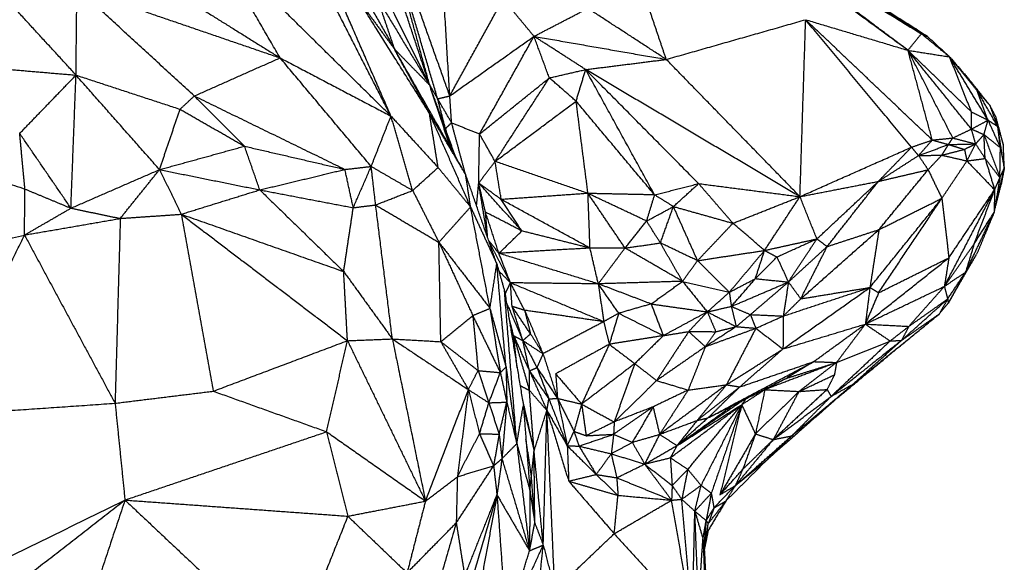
# Model space of a CAD drawing. Header units: millimetres. Extents: x 73 to 109.5, y 0 to 89.7.
# Tile 58 of 83: x 94.7 to 99.9, y 69.9 to 72.8. Entities that reach past the tile are written whole.
import ezdxf

# ---------------------------------------------------------------- set-up
doc = ezdxf.new("R2010")
doc.units = ezdxf.units.MM
doc.header["$MEASUREMENT"] = 0
doc.layers.add('Make2D$visible$lines', color=7, linetype='Continuous', true_color=0x000000)

msp = doc.modelspace()

# ---------------------------------------------------------------- linework, layer by layer
at = {"layer": 'Make2D$visible$lines'}
for points in [[(96.8677, 72.4727), (96.6901, 73.0102), (96.5125, 73.5477)], [(99.5051, 72.73), (98.8352, 73.1558), (98.1654, 73.5817)], [(96.9098, 72.4005), (96.7438, 72.9656), (96.5778, 73.5306)], [(96.9741, 72.4158), (96.7759, 72.9732), (96.5778, 73.5306)], [(96.8677, 72.4727), (96.7227, 73.0017), (96.5778, 73.5306)], [(96.9741, 72.4158), (96.9441, 72.9165), (96.9141, 73.4172)], [(98.4009, 73.4046), (98.9366, 73.0745), (99.4722, 72.7443)], [(99.4015, 72.6571), (98.9012, 73.0308), (98.4009, 73.4046)], [(98.4009, 73.4046), (98.953, 73.0673), (99.5051, 72.73)], [(99.4015, 72.6571), (98.9608, 72.9789), (98.5201, 73.3007)], [(96.6626, 72.3089), (96.1861, 72.7781), (95.7095, 73.2473)], [(96.0752, 72.6171), (95.8924, 72.9322), (95.7095, 73.2473)], [(96.4684, 73.2722), (96.6681, 72.8725), (96.8677, 72.4727)], [(95.2369, 73.1388), (95.6561, 72.878), (96.0752, 72.6171)], [(96.4051, 73.1506), (96.5438, 72.9062), (96.6825, 72.6618)], [(94.994, 72.5257), (94.9965, 72.7556), (94.9989, 72.9854)], [(94.9989, 72.9854), (95.5371, 72.8013), (96.0752, 72.6171)], [(95.6205, 72.4154), (95.3097, 72.7004), (94.9989, 72.9854)], [(96.4895, 72.9246), (96.586, 72.7932), (96.6825, 72.6618)], [(96.8662, 72.3246), (96.6778, 72.6246), (96.4895, 72.9246)], [(96.6825, 72.6618), (96.6372, 72.7954), (96.5918, 72.929)], [(96.5918, 72.929), (96.7298, 72.7008), (96.8677, 72.4727)], [(96.9741, 72.4158), (97.1155, 72.6717), (97.257, 72.9277)], [(97.4204, 72.7311), (97.3387, 72.8294), (97.257, 72.9277)], [(94.994, 72.5257), (94.8133, 72.7231), (94.6325, 72.9204)], [(96.6626, 72.3089), (96.5073, 72.6121), (96.352, 72.9154)], [(96.6626, 72.3089), (96.5294, 72.6143), (96.3961, 72.9197)], [(97.4204, 72.7311), (97.5628, 72.805), (97.7053, 72.8789)], [(98.1209, 72.6089), (97.9131, 72.7439), (97.7053, 72.8789)], [(98.1209, 72.6089), (98.0715, 72.7552), (98.0221, 72.9014)], [(98.1209, 72.6089), (98.4902, 72.714), (98.8595, 72.8191)], [(98.8292, 71.8825), (98.8443, 72.3508), (98.8595, 72.8191)], [(98.8595, 72.8191), (99.1305, 72.7381), (99.4015, 72.6571)], [(99.5304, 72.1821), (99.1949, 72.5006), (98.8595, 72.8191)], [(99.42, 72.1442), (99.1398, 72.4816), (98.8595, 72.8191)], [(96.9741, 72.4158), (97.1972, 72.5734), (97.4204, 72.7311)], [(97.1319, 72.214), (97.2762, 72.4725), (97.4204, 72.7311)], [(97.694, 72.5552), (97.5572, 72.6431), (97.4204, 72.7311)], [(97.4204, 72.7311), (97.7707, 72.67), (98.1209, 72.6089)], [(97.5016, 72.5109), (97.461, 72.621), (97.4204, 72.7311)], [(99.4015, 72.6571), (99.4368, 72.7007), (99.4722, 72.7443)], [(99.4722, 72.7443), (99.4886, 72.7372), (99.5051, 72.73)], [(99.6218, 72.6225), (99.547, 72.6834), (99.4722, 72.7443)], [(99.6218, 72.6225), (99.5635, 72.6762), (99.5051, 72.73)], [(96.8662, 72.3246), (96.7744, 72.4932), (96.6825, 72.6618)], [(97.0377, 72.0365), (96.8601, 72.3492), (96.6825, 72.6618)], [(96.6825, 72.6618), (96.7751, 72.5673), (96.8677, 72.4727)], [(95.6208, 72.4155), (95.848, 72.5163), (96.0752, 72.6171)], [(96.0752, 72.6171), (96.3689, 72.463), (96.6626, 72.3089)], [(96.5578, 72.0424), (96.3165, 72.3297), (96.0752, 72.6171)], [(97.694, 72.5552), (97.9075, 72.5821), (98.1209, 72.6089)], [(98.8292, 71.8825), (98.4751, 72.2457), (98.1209, 72.6089)], [(99.5304, 72.1821), (99.4659, 72.4196), (99.4015, 72.6571)], [(99.7379, 72.24), (99.5697, 72.4485), (99.4015, 72.6571)], [(99.6388, 72.1931), (99.5202, 72.4251), (99.4015, 72.6571)], [(99.7376, 72.3311), (99.5695, 72.4941), (99.4015, 72.6571)], [(99.4015, 72.6571), (99.5117, 72.6398), (99.6218, 72.6225)], [(99.8254, 72.2873), (99.7236, 72.4549), (99.6218, 72.6225)], [(99.6218, 72.6225), (99.6814, 72.5534), (99.7409, 72.4844)], [(99.7685, 72.4426), (99.6952, 72.5325), (99.6218, 72.6225)], [(99.7376, 72.3311), (99.6797, 72.4768), (99.6218, 72.6225)], [(94.5278, 72.5656), (94.7609, 72.5457), (94.994, 72.5257)], [(94.6957, 72.2171), (94.8449, 72.3714), (94.994, 72.5257)], [(94.9671, 71.8215), (94.9806, 72.1736), (94.994, 72.5257)], [(95.4365, 72.0257), (95.2153, 72.2757), (94.994, 72.5257)], [(94.994, 72.5257), (95.2696, 72.4355), (95.5453, 72.3453)], [(97.1319, 72.214), (97.3168, 72.3625), (97.5016, 72.5109)], [(97.2143, 72.0686), (97.358, 72.2898), (97.5016, 72.5109)], [(97.5016, 72.5109), (97.5978, 72.5331), (97.694, 72.5552)], [(97.6434, 72.3878), (97.5725, 72.4494), (97.5016, 72.5109)], [(97.6434, 72.3878), (97.6687, 72.4715), (97.694, 72.5552)], [(98.0592, 71.8917), (97.8766, 72.2234), (97.694, 72.5552)], [(98.8292, 71.8825), (98.2616, 72.2189), (97.694, 72.5552)], [(98.2924, 71.9516), (97.9932, 72.2534), (97.694, 72.5552)], [(96.8677, 72.4727), (96.8887, 72.4366), (96.9098, 72.4005)], [(96.978, 72.1416), (96.9228, 72.3071), (96.8677, 72.4727)], [(99.836, 72.3646), (99.7885, 72.4245), (99.7409, 72.4844)], [(95.5453, 72.3453), (95.5829, 72.3803), (95.6205, 72.4154)], [(95.6207, 72.4153), (95.7538, 72.2824), (95.8869, 72.1495)], [(95.6207, 72.4153), (96.0198, 72.221), (96.4188, 72.0266)], [(96.9509, 72.2425), (96.9147, 72.3428), (96.8784, 72.4432)], [(96.9098, 72.4005), (96.9419, 72.4081), (96.9741, 72.4158)], [(96.9509, 72.2425), (96.9304, 72.3215), (96.9098, 72.4005)], [(96.9837, 72.2739), (96.9467, 72.3372), (96.9098, 72.4005)], [(96.9837, 72.2739), (96.9789, 72.3449), (96.9741, 72.4158)], [(99.8254, 72.2873), (99.797, 72.365), (99.7685, 72.4426)], [(99.8772, 72.2537), (99.8229, 72.3482), (99.7685, 72.4426)], [(99.7685, 72.4426), (99.8023, 72.4036), (99.836, 72.3646)], [(97.2143, 72.0686), (97.4288, 72.2282), (97.6434, 72.3878)], [(98.0592, 71.8917), (97.8513, 72.1398), (97.6434, 72.3878)], [(97.7064, 71.8993), (97.6749, 72.1436), (97.6434, 72.3878)], [(99.8681, 72.3022), (99.8521, 72.3334), (99.836, 72.3646)], [(99.8772, 72.2537), (99.8566, 72.3092), (99.836, 72.3646)], [(95.4365, 72.0257), (95.4909, 72.1855), (95.5453, 72.3453)], [(95.5453, 72.3453), (95.7161, 72.2474), (95.8869, 72.1495)], [(96.5578, 72.0424), (96.6102, 72.1756), (96.6626, 72.3089)], [(96.6626, 72.3089), (96.7874, 72.1729), (96.9122, 72.0369)], [(96.7774, 71.9153), (96.72, 72.1121), (96.6626, 72.3089)], [(97.0584, 71.9999), (96.9623, 72.1623), (96.8662, 72.3246)], [(97.0842, 71.8279), (96.9752, 72.0762), (96.8662, 72.3246)], [(96.9122, 72.0369), (96.8892, 72.1808), (96.8662, 72.3246)], [(99.7379, 72.24), (99.7377, 72.2856), (99.7376, 72.3311)], [(99.7376, 72.3311), (99.7815, 72.3092), (99.8254, 72.2873)], [(99.8773, 72.2537), (99.8727, 72.278), (99.8681, 72.3022)], [(99.9065, 72.1581), (99.8873, 72.2302), (99.8681, 72.3022)], [(96.9509, 72.2425), (96.9673, 72.2582), (96.9837, 72.2739)], [(96.9837, 72.2739), (97.0578, 72.244), (97.1319, 72.214)], [(97.0576, 71.9997), (97.0206, 72.1368), (96.9837, 72.2739)], [(99.7379, 72.24), (99.7817, 72.2637), (99.8254, 72.2873)], [(99.8041, 72.2112), (99.8148, 72.2493), (99.8254, 72.2873)], [(99.8254, 72.2873), (99.8513, 72.2705), (99.8771, 72.2538)], [(99.8254, 72.2873), (99.8583, 72.2143), (99.8911, 72.1414)], [(99.9118, 72.034), (99.8945, 72.1439), (99.8773, 72.2537)], [(99.8773, 72.2537), (99.8919, 72.2059), (99.9065, 72.1581)], [(99.8911, 72.1414), (99.8842, 72.1975), (99.8773, 72.2537)], [(93.8476, 72.2176), (94.2856, 72.0702), (94.7236, 71.9227)], [(94.7236, 71.9227), (94.7096, 72.0699), (94.6957, 72.2171)], [(94.9671, 71.8215), (94.8314, 72.0193), (94.6957, 72.2171)], [(96.987, 72.1256), (96.969, 72.184), (96.9509, 72.2425)], [(97.0041, 72.0956), (96.9775, 72.169), (96.9509, 72.2425)], [(97.1272, 71.9544), (97.1295, 72.0842), (97.1319, 72.214)], [(97.2143, 72.0686), (97.1731, 72.1413), (97.1319, 72.214)], [(99.5304, 72.1821), (99.5846, 72.1876), (99.6388, 72.1931)], [(99.6159, 72.1583), (99.6273, 72.1757), (99.6388, 72.1931)], [(99.6388, 72.1931), (99.6883, 72.2166), (99.7379, 72.24)], [(99.6388, 72.1931), (99.6993, 72.1774), (99.7598, 72.1617)], [(99.7379, 72.24), (99.771, 72.2256), (99.8041, 72.2112)], [(99.7598, 72.1617), (99.7488, 72.2009), (99.7379, 72.24)], [(99.7598, 72.1617), (99.782, 72.1865), (99.8041, 72.2112)], [(99.8101, 72.0844), (99.8071, 72.1478), (99.8041, 72.2112)], [(99.8041, 72.2112), (99.8462, 72.097), (99.8883, 71.9827)], [(99.8041, 72.2112), (99.8476, 72.1763), (99.8911, 72.1414)], [(95.4365, 72.0257), (95.6617, 72.0876), (95.8869, 72.1495)], [(95.9675, 71.9184), (95.9272, 72.034), (95.8869, 72.1495)], [(95.8869, 72.1495), (96.1529, 72.0881), (96.4188, 72.0266)], [(98.8292, 71.8825), (99.1246, 72.0134), (99.42, 72.1442)], [(99.2445, 71.9632), (99.3322, 72.0537), (99.42, 72.1442)], [(99.42, 72.1442), (99.4752, 72.1631), (99.5304, 72.1821)], [(99.4573, 72.1), (99.4387, 72.1221), (99.42, 72.1442)], [(99.4573, 72.1), (99.4938, 72.141), (99.5304, 72.1821)], [(99.4573, 72.1), (99.5366, 72.1291), (99.6159, 72.1583)], [(99.5304, 72.1821), (99.5731, 72.1702), (99.6159, 72.1583)], [(99.5807, 72.1021), (99.5983, 72.1302), (99.6159, 72.1583)], [(99.6159, 72.1583), (99.6878, 72.16), (99.7598, 72.1617)], [(99.6159, 72.1583), (99.6584, 72.1456), (99.7008, 72.1328)], [(99.7008, 72.1328), (99.7303, 72.1473), (99.7598, 72.1617)], [(99.7137, 72.0716), (99.7368, 72.1167), (99.7598, 72.1617)], [(99.7598, 72.1617), (99.785, 72.123), (99.8101, 72.0844)], [(99.8883, 71.9827), (99.8897, 72.062), (99.8911, 72.1414)], [(99.8911, 72.1414), (99.9014, 72.0877), (99.9118, 72.034)], [(99.9118, 72.034), (99.9091, 72.0961), (99.9065, 72.1581)], [(99.2445, 71.9632), (99.3509, 72.0316), (99.4573, 72.1)], [(99.4573, 72.1), (99.519, 72.1011), (99.5807, 72.1021)], [(99.4573, 72.1), (99.4827, 72.0625), (99.5082, 72.025)], [(99.5082, 72.025), (99.5444, 72.0636), (99.5807, 72.1021)], [(99.5807, 72.1021), (99.6407, 72.1175), (99.7008, 72.1328)], [(99.5807, 72.1021), (99.6472, 72.0869), (99.7137, 72.0716)], [(99.7008, 72.1328), (99.7073, 72.1022), (99.7137, 72.0716)], [(96.4188, 72.0266), (96.4883, 72.0345), (96.5578, 72.0424)], [(96.4629, 71.824), (96.5103, 71.9332), (96.5578, 72.0424)], [(96.5578, 72.0424), (96.6676, 71.9788), (96.7774, 71.9153)], [(96.5814, 71.8387), (96.5696, 71.9405), (96.5578, 72.0424)], [(96.7774, 71.9153), (96.8448, 71.9761), (96.9122, 72.0369)], [(96.9122, 72.0369), (96.9982, 71.9324), (97.0842, 71.8279)], [(97.1272, 71.9544), (97.1707, 72.0115), (97.2143, 72.0686)], [(97.2468, 71.8672), (97.2305, 71.9679), (97.2143, 72.0686)], [(97.7064, 71.8993), (97.4603, 71.984), (97.2143, 72.0686)], [(99.581, 71.8738), (99.6474, 71.9727), (99.7137, 72.0716)], [(99.7137, 72.0716), (99.7619, 72.078), (99.8101, 72.0844)], [(99.7137, 72.0716), (99.7871, 71.9952), (99.8604, 71.9187)], [(99.8101, 72.0844), (99.8353, 72.0015), (99.8604, 71.9187)], [(99.8101, 72.0844), (99.8492, 72.0335), (99.8883, 71.9827)], [(94.9671, 71.8215), (95.2018, 71.9236), (95.4365, 72.0257)], [(95.2284, 71.7671), (95.3324, 71.8964), (95.4365, 72.0257)], [(95.4365, 72.0257), (95.494, 71.9076), (95.5514, 71.7895)], [(95.4365, 72.0257), (95.702, 71.9721), (95.9675, 71.9184)], [(95.9675, 71.9184), (96.1932, 71.9725), (96.4188, 72.0266)], [(96.4628, 71.824), (96.4408, 71.9253), (96.4188, 72.0266)], [(97.2233, 71.526), (97.1408, 71.7629), (97.0584, 71.9999)], [(97.0842, 71.8279), (97.0713, 71.9139), (97.0584, 71.9999)], [(99.2445, 71.9632), (99.3763, 71.9941), (99.5082, 72.025)], [(99.2478, 71.708), (99.378, 71.8665), (99.5082, 72.025)], [(99.5082, 72.025), (99.5446, 71.9494), (99.581, 71.8738)], [(99.8578, 71.7989), (99.8848, 71.9165), (99.9118, 72.034)], [(99.8883, 71.9827), (99.8731, 71.8908), (99.8578, 71.7989)], [(99.8604, 71.9187), (99.8744, 71.9507), (99.8883, 71.9827)], [(99.8883, 71.9827), (99.9, 72.0084), (99.9118, 72.034)], [(99.9118, 72.034), (99.9034, 71.9904), (99.895, 71.9467)], [(97.1159, 71.8346), (97.1215, 71.8945), (97.1272, 71.9544)], [(97.2468, 71.8672), (97.187, 71.9108), (97.1272, 71.9544)], [(97.1739, 71.6679), (97.1505, 71.8112), (97.1272, 71.9544)], [(97.1633, 71.8003), (97.1452, 71.8774), (97.1272, 71.9544)], [(97.356, 71.7009), (97.2416, 71.8276), (97.1272, 71.9544)], [(98.0592, 71.8917), (98.1758, 71.9217), (98.2924, 71.9516)], [(98.1588, 71.8302), (98.2256, 71.8909), (98.2924, 71.9516)], [(98.474, 71.7417), (98.3832, 71.8467), (98.2924, 71.9516)], [(98.2924, 71.9516), (98.5608, 71.9171), (98.8292, 71.8825)], [(98.8292, 71.8825), (99.0368, 71.9229), (99.2445, 71.9632)], [(98.919, 71.6589), (99.0818, 71.8111), (99.2445, 71.9632)], [(98.9733, 71.6184), (99.1089, 71.7908), (99.2445, 71.9632)], [(99.8578, 71.7989), (99.8764, 71.8728), (99.895, 71.9467)], [(94.721, 71.6793), (94.7223, 71.801), (94.7236, 71.9227)], [(94.7236, 71.9227), (94.8453, 71.8721), (94.9671, 71.8215)], [(95.5514, 71.7895), (95.7595, 71.854), (95.9675, 71.9184)], [(95.9675, 71.9184), (96.2152, 71.8712), (96.4628, 71.824)], [(95.9675, 71.9184), (96.1898, 71.7022), (96.4121, 71.4859)], [(96.5814, 71.8387), (96.6794, 71.877), (96.7774, 71.9153)], [(96.7774, 71.9153), (96.8469, 71.7782), (96.9165, 71.641)], [(97.7064, 71.8993), (97.4766, 71.8833), (97.2468, 71.8672)], [(98.0168, 71.7532), (97.8616, 71.8263), (97.7064, 71.8993)], [(97.9024, 71.6104), (97.8044, 71.7549), (97.7064, 71.8993)], [(98.0592, 71.8917), (97.8828, 71.8955), (97.7064, 71.8993)], [(97.7172, 71.6101), (97.7118, 71.7547), (97.7064, 71.8993)], [(98.0168, 71.7532), (98.038, 71.8224), (98.0592, 71.8917)], [(98.1588, 71.8302), (98.109, 71.8609), (98.0592, 71.8917)], [(98.474, 71.7417), (98.6516, 71.8121), (98.8292, 71.8825)], [(98.6416, 71.5978), (98.7354, 71.7401), (98.8292, 71.8825)], [(98.919, 71.6589), (98.8741, 71.7707), (98.8292, 71.8825)], [(99.5943, 71.4074), (99.7274, 71.663), (99.8604, 71.9187)], [(99.6181, 71.5588), (99.7393, 71.7388), (99.8604, 71.9187)], [(99.7522, 71.6331), (99.8063, 71.7759), (99.8604, 71.9187)], [(99.8604, 71.9187), (99.8591, 71.8588), (99.8578, 71.7989)], [(96.4629, 71.824), (96.5221, 71.8313), (96.5814, 71.8387)], [(96.67, 71.1293), (96.6257, 71.484), (96.5814, 71.8387)], [(96.5814, 71.8387), (96.7489, 71.7399), (96.9165, 71.641)], [(96.9165, 71.641), (97.0003, 71.7345), (97.0842, 71.8279)], [(97.0842, 71.8279), (97.1537, 71.6769), (97.2233, 71.526)], [(97.1871, 71.2913), (97.1356, 71.5596), (97.0842, 71.8279)], [(97.356, 71.7009), (97.3014, 71.784), (97.2468, 71.8672)], [(97.7172, 71.6101), (97.482, 71.7387), (97.2468, 71.8672)], [(98.0168, 71.7532), (98.0878, 71.7917), (98.1588, 71.8302)], [(98.0899, 71.6372), (98.1243, 71.7337), (98.1588, 71.8302)], [(98.1588, 71.8302), (98.3164, 71.786), (98.474, 71.7417)], [(98.2869, 71.5437), (98.2229, 71.687), (98.1588, 71.8302)], [(99.2, 71.4018), (99.3905, 71.6378), (99.581, 71.8738)], [(99.2457, 71.3737), (99.4133, 71.6237), (99.581, 71.8738)], [(99.2478, 71.708), (99.4144, 71.7909), (99.581, 71.8738)], [(99.581, 71.8738), (99.5995, 71.7163), (99.6181, 71.5588)], [(94.721, 71.6793), (94.844, 71.7504), (94.9671, 71.8215)], [(94.9671, 71.8215), (95.0977, 71.7943), (95.2284, 71.7671)], [(95.2284, 71.7671), (95.3899, 71.7783), (95.5514, 71.7895)], [(95.5514, 71.7895), (95.9818, 71.6377), (96.4121, 71.4859)], [(95.5514, 71.7895), (95.6364, 71.3212), (95.7213, 70.8528)], [(95.5514, 71.7895), (95.9918, 71.4547), (96.4321, 71.1199)], [(96.4121, 71.4859), (96.4375, 71.6549), (96.4628, 71.824)], [(97.1748, 71.668), (97.169, 71.7342), (97.1633, 71.8003)], [(97.2343, 71.5824), (97.1988, 71.6914), (97.1633, 71.8003)], [(97.356, 71.7009), (97.2597, 71.7506), (97.1633, 71.8003)], [(99.7066, 71.4823), (99.7822, 71.6406), (99.8578, 71.7989)], [(99.7522, 71.6331), (99.805, 71.716), (99.8578, 71.7989)], [(99.8578, 71.7989), (99.8115, 71.6882), (99.7652, 71.5774)], [(94.721, 71.6793), (94.9747, 71.7232), (95.2284, 71.7671)], [(95.2284, 71.7671), (95.2147, 71.278), (95.201, 70.789)], [(97.9024, 71.6104), (97.9596, 71.6818), (98.0168, 71.7532)], [(98.0899, 71.6372), (98.0533, 71.6952), (98.0168, 71.7532)], [(98.2869, 71.5437), (98.3805, 71.6427), (98.474, 71.7417)], [(98.6416, 71.5978), (98.5578, 71.6697), (98.474, 71.7417)], [(93.7133, 71.4332), (94.2171, 71.5563), (94.721, 71.6793)], [(94.2586, 70.7243), (94.4898, 71.2018), (94.721, 71.6793)], [(94.721, 71.6793), (94.961, 71.2341), (95.201, 70.789)], [(97.2343, 71.5824), (97.2952, 71.6416), (97.356, 71.7009)], [(97.7172, 71.6101), (97.5366, 71.6555), (97.356, 71.7009)], [(98.8335, 71.3416), (99.0407, 71.5248), (99.2478, 71.708)], [(98.9733, 71.6184), (99.1106, 71.6632), (99.2478, 71.708)], [(99.2478, 71.708), (99.2239, 71.5549), (99.2, 71.4018)], [(96.9165, 71.641), (97.0518, 71.4662), (97.1871, 71.2913)], [(96.9165, 71.641), (97.0062, 71.4471), (97.096, 71.2531)], [(96.9266, 71.1148), (96.9215, 71.3779), (96.9165, 71.641)], [(97.2343, 71.5824), (97.207, 71.6169), (97.1796, 71.6514)], [(97.2956, 71.4262), (97.2389, 71.535), (97.1823, 71.6438)], [(97.9024, 71.6104), (97.9962, 71.6238), (98.0899, 71.6372)], [(98.2869, 71.5437), (98.1884, 71.5904), (98.0899, 71.6372)], [(98.207, 71.4342), (98.1484, 71.5357), (98.0899, 71.6372)], [(98.6416, 71.5978), (98.7803, 71.6283), (98.919, 71.6589)], [(98.7068, 71.5632), (98.8129, 71.6111), (98.919, 71.6589)], [(98.7681, 71.4305), (98.8435, 71.5447), (98.919, 71.6589)], [(98.7681, 71.4305), (98.8707, 71.5244), (98.9733, 71.6184)], [(98.8335, 71.3416), (98.9034, 71.48), (98.9733, 71.6184)], [(98.919, 71.6589), (98.9462, 71.6386), (98.9733, 71.6184)], [(99.5943, 71.4074), (99.6732, 71.5202), (99.7522, 71.6331)], [(99.7522, 71.6331), (99.7294, 71.5577), (99.7066, 71.4823)], [(97.7172, 71.6101), (97.4758, 71.5963), (97.2343, 71.5824)], [(97.2956, 71.4262), (97.265, 71.5043), (97.2343, 71.5824)], [(97.7609, 71.4209), (97.4976, 71.5016), (97.2343, 71.5824)], [(97.9024, 71.6104), (97.8098, 71.6103), (97.7172, 71.6101)], [(97.7609, 71.4209), (97.739, 71.5155), (97.7172, 71.6101)], [(97.7609, 71.4209), (97.8316, 71.5156), (97.9024, 71.6104)], [(98.207, 71.4342), (98.0547, 71.5223), (97.9024, 71.6104)], [(98.2869, 71.5437), (98.4643, 71.5707), (98.6416, 71.5978)], [(98.455, 71.3765), (98.5483, 71.4871), (98.6416, 71.5978)], [(98.593, 71.4485), (98.6173, 71.5231), (98.6416, 71.5978)], [(98.6416, 71.5978), (98.6742, 71.5805), (98.7068, 71.5632)], [(99.6145, 71.3187), (99.6899, 71.4481), (99.7652, 71.5774)], [(99.7066, 71.4823), (99.7359, 71.5299), (99.7652, 71.5774)], [(97.1871, 71.2913), (97.2052, 71.4086), (97.2233, 71.526)], [(97.2233, 71.526), (97.2437, 71.4548), (97.264, 71.3836)], [(97.2722, 70.9806), (97.2477, 71.2533), (97.2233, 71.526)], [(98.207, 71.4342), (98.247, 71.489), (98.2869, 71.5437)], [(98.2869, 71.5437), (98.371, 71.4601), (98.455, 71.3765)], [(98.593, 71.4485), (98.6499, 71.5058), (98.7068, 71.5632)], [(98.7068, 71.5632), (98.7374, 71.4969), (98.7681, 71.4305)], [(99.1756, 71.208), (99.3969, 71.3834), (99.6181, 71.5588)], [(99.2457, 71.3737), (99.4319, 71.4663), (99.6181, 71.5588)], [(99.6181, 71.5588), (99.6062, 71.4831), (99.5943, 71.4074)], [(96.4321, 71.1199), (96.4221, 71.3029), (96.4121, 71.4859)], [(96.4121, 71.4859), (96.5411, 71.3076), (96.67, 71.1293)], [(97.2956, 71.4262), (97.2646, 71.4578), (97.2337, 71.4895)], [(99.5943, 71.4074), (99.6504, 71.4449), (99.7066, 71.4823)], [(99.6116, 71.3407), (99.6591, 71.4115), (99.7066, 71.4823)], [(99.7066, 71.4823), (99.6605, 71.4005), (99.6145, 71.3187)], [(97.2668, 71.3666), (97.2812, 71.3964), (97.2956, 71.4262)], [(97.3042, 71.3012), (97.2999, 71.3637), (97.2956, 71.4262)], [(97.3706, 71.2809), (97.3331, 71.3535), (97.2956, 71.4262)], [(97.7896, 71.2206), (97.5426, 71.3234), (97.2956, 71.4262)], [(97.7609, 71.4209), (97.5282, 71.4235), (97.2956, 71.4262)], [(98.207, 71.4342), (97.9839, 71.4276), (97.7609, 71.4209)], [(97.8689, 71.2653), (97.8149, 71.3431), (97.7609, 71.4209)], [(98.0407, 71.3146), (97.9008, 71.3677), (97.7609, 71.4209)], [(97.7609, 71.4209), (97.7752, 71.3208), (97.7896, 71.2206)], [(98.0407, 71.3146), (98.1239, 71.3744), (98.207, 71.4342)], [(98.207, 71.4342), (98.331, 71.4054), (98.455, 71.3765)], [(98.207, 71.4342), (98.2726, 71.3534), (98.3383, 71.2725)], [(98.455, 71.3765), (98.524, 71.4125), (98.593, 71.4485)], [(98.4656, 71.3014), (98.5293, 71.3749), (98.593, 71.4485)], [(98.4656, 71.3014), (98.6168, 71.3659), (98.7681, 71.4305)], [(98.5666, 71.2582), (98.6673, 71.3444), (98.7681, 71.4305)], [(98.593, 71.4485), (98.6805, 71.4395), (98.7681, 71.4305)], [(98.7681, 71.4305), (98.7546, 71.3406), (98.7412, 71.2506)], [(98.7681, 71.4305), (98.8008, 71.3861), (98.8335, 71.3416)], [(97.3292, 70.5752), (97.2966, 70.9794), (97.264, 71.3836)], [(97.264, 71.3836), (97.314, 71.0802), (97.3639, 70.7769)], [(98.3383, 71.2725), (98.3966, 71.3245), (98.455, 71.3765)], [(98.455, 71.3765), (98.4603, 71.3389), (98.4656, 71.3014)], [(98.7392, 71.0761), (98.9696, 71.2389), (99.2, 71.4018)], [(98.7412, 71.2506), (98.9706, 71.3262), (99.2, 71.4018)], [(98.8335, 71.3416), (99.0168, 71.3717), (99.2, 71.4018)], [(99.1756, 71.208), (99.385, 71.3077), (99.5943, 71.4074)], [(99.2, 71.4018), (99.1878, 71.3049), (99.1756, 71.208)], [(99.2457, 71.3737), (99.2107, 71.2908), (99.1756, 71.208)], [(99.2, 71.4018), (99.2229, 71.3877), (99.2457, 71.3737)], [(99.4062, 71.1959), (99.5003, 71.3016), (99.5943, 71.4074)], [(99.5943, 71.4074), (99.6029, 71.374), (99.6116, 71.3407)], [(97.2743, 71.3211), (97.3178, 71.2208), (97.3613, 71.1205)], [(98.0407, 71.3146), (97.9548, 71.2899), (97.8689, 71.2653)], [(98.0407, 71.3146), (98.0731, 71.2306), (98.1055, 71.1467)], [(98.0407, 71.3146), (98.1895, 71.2935), (98.3383, 71.2725)], [(98.7412, 71.2506), (98.7874, 71.2961), (98.8335, 71.3416)], [(99.3676, 71.1218), (99.4896, 71.2312), (99.6116, 71.3407)], [(99.4062, 71.1959), (99.5089, 71.2683), (99.6116, 71.3407)], [(99.6116, 71.3407), (99.5893, 71.301), (99.567, 71.2613)], [(99.567, 71.2613), (99.5908, 71.29), (99.6145, 71.3187)], [(99.6116, 71.3407), (99.6131, 71.3297), (99.6145, 71.3187)], [(96.9266, 71.1148), (97.0113, 71.1839), (97.096, 71.2531)], [(97.096, 71.2531), (97.1415, 71.2722), (97.1871, 71.2913)], [(97.096, 71.2531), (97.169, 71.1021), (97.2421, 70.9511)], [(97.096, 71.2531), (97.11, 71.1075), (97.124, 70.9619)], [(97.1871, 71.2913), (97.2146, 71.1212), (97.2421, 70.9511)], [(97.1871, 71.2913), (97.2297, 71.136), (97.2722, 70.9806)], [(97.3122, 71.1466), (97.2989, 71.1999), (97.2855, 71.2531)], [(97.3706, 71.2809), (97.3374, 71.2911), (97.3042, 71.3012)], [(97.3613, 71.1205), (97.3328, 71.2109), (97.3042, 71.3012)], [(97.4018, 71.1564), (97.353, 71.2288), (97.3042, 71.3012)], [(97.3706, 71.2809), (97.3862, 71.2186), (97.4018, 71.1564)], [(97.3706, 71.2809), (97.4192, 71.1659), (97.4679, 71.0508)], [(97.7896, 71.2206), (97.5801, 71.2508), (97.3706, 71.2809)], [(97.8689, 71.2653), (97.8292, 71.243), (97.7896, 71.2206)], [(97.8689, 71.2653), (97.8439, 71.1832), (97.819, 71.1011)], [(97.8689, 71.2653), (97.9872, 71.206), (98.1055, 71.1467)], [(98.3383, 71.2725), (98.2219, 71.2096), (98.1055, 71.1467)], [(98.3383, 71.2725), (98.289, 71.2205), (98.2397, 71.1684)], [(98.3383, 71.2725), (98.4019, 71.2869), (98.4656, 71.3014)], [(98.3383, 71.2725), (98.3609, 71.2201), (98.3836, 71.1677)], [(98.3383, 71.2725), (98.415, 71.2335), (98.4917, 71.1944)], [(98.4656, 71.3014), (98.5161, 71.2798), (98.5666, 71.2582)], [(98.4656, 71.3014), (98.4786, 71.2479), (98.4917, 71.1944)], [(98.4917, 71.1944), (98.5291, 71.2263), (98.5666, 71.2582)], [(98.5666, 71.2582), (98.5811, 71.2221), (98.5956, 71.1859)], [(98.5666, 71.2582), (98.6539, 71.2544), (98.7412, 71.2506)], [(99.1124, 70.8913), (99.3397, 71.0763), (99.567, 71.2613)], [(99.3676, 71.1218), (99.4673, 71.1916), (99.567, 71.2613)], [(97.3122, 71.1466), (97.3031, 71.1743), (97.2939, 71.202)], [(97.7896, 71.2206), (97.6287, 71.1357), (97.4679, 71.0508)], [(97.7896, 71.2206), (97.8043, 71.1609), (97.819, 71.1011)], [(98.5956, 71.1859), (98.6684, 71.2183), (98.7412, 71.2506)], [(98.7412, 71.2506), (98.7402, 71.1633), (98.7392, 71.0761)], [(98.7392, 71.0761), (98.9574, 71.142), (99.1756, 71.208)], [(98.9021, 71.0093), (99.0389, 71.1086), (99.1756, 71.208)], [(99.1756, 71.208), (99.0993, 71.1063), (99.023, 71.0047)], [(99.1756, 71.208), (99.2412, 71.1632), (99.3068, 71.1184)], [(99.1756, 71.208), (99.2909, 71.2019), (99.4062, 71.1959)], [(97.3008, 71.1599), (97.3065, 71.1533), (97.3122, 71.1466)], [(97.3613, 71.1205), (97.3816, 71.1384), (97.4018, 71.1564)], [(97.4018, 71.1564), (97.4349, 71.1036), (97.4679, 71.0508)], [(98.2397, 71.1684), (98.1547, 71.0387), (98.0698, 70.9089)], [(98.1055, 71.1467), (98.1726, 71.1576), (98.2397, 71.1684)], [(98.2397, 71.1684), (98.3117, 71.1681), (98.3836, 71.1677)], [(98.2397, 71.1684), (98.2838, 71.1283), (98.3279, 71.0881)], [(98.4917, 71.1944), (98.4098, 71.1413), (98.3279, 71.0881)], [(98.3279, 71.0881), (98.4617, 71.137), (98.5956, 71.1859)], [(98.3836, 71.1677), (98.3558, 71.1279), (98.3279, 71.0881)], [(98.3836, 71.1677), (98.4377, 71.181), (98.4917, 71.1944)], [(98.5956, 71.1859), (98.5178, 71.0363), (98.44, 70.8867)], [(98.4917, 71.1944), (98.5436, 71.1902), (98.5956, 71.1859)], [(98.5956, 71.1859), (98.6674, 71.131), (98.7392, 71.0761)], [(99.3068, 71.1184), (99.3565, 71.1571), (99.4062, 71.1959)], [(99.4062, 71.1959), (99.3869, 71.1588), (99.3676, 71.1218)], [(95.7213, 70.8528), (96.0767, 70.9864), (96.4321, 71.1199)], [(96.3218, 70.6379), (96.377, 70.8789), (96.4321, 71.1199)], [(96.4321, 71.1199), (96.5511, 71.1246), (96.67, 71.1293)], [(96.4321, 71.1199), (96.6387, 70.6953), (96.8452, 70.2707)], [(96.67, 71.1293), (96.7983, 71.1221), (96.9266, 71.1148)], [(96.67, 71.1293), (96.8714, 70.9952), (97.0727, 70.861)], [(96.67, 71.1293), (96.7576, 70.7), (96.8452, 70.2707)], [(96.9266, 71.1148), (96.9996, 70.9879), (97.0727, 70.861)], [(96.9266, 71.1148), (97.0253, 71.0383), (97.124, 70.9619)], [(97.3122, 71.1466), (97.3541, 71.0536), (97.396, 70.9605)], [(97.3122, 71.1466), (97.3368, 71.1336), (97.3613, 71.1205)], [(97.3122, 71.1466), (97.354, 71.0018), (97.3958, 70.857)], [(97.331, 70.9764), (97.3216, 71.0615), (97.3122, 71.1466)], [(97.3613, 71.1205), (97.3986, 71.0491), (97.4359, 70.9777)], [(97.396, 70.9605), (97.3787, 71.0405), (97.3613, 71.1205)], [(97.3613, 71.1205), (97.4146, 71.0857), (97.4679, 71.0508)], [(97.819, 71.1011), (97.677, 71.0229), (97.535, 70.9446)], [(97.819, 71.1011), (97.7459, 70.9427), (97.6727, 70.7843)], [(98.1055, 71.1467), (97.9623, 71.1239), (97.819, 71.1011)], [(97.819, 71.1011), (97.8866, 71.0499), (97.9542, 70.9987)], [(98.1055, 71.1467), (98.0299, 71.0727), (97.9542, 70.9987)], [(99.3676, 71.1218), (99.181, 70.9734), (98.9944, 70.8249)], [(99.3068, 71.1184), (99.1506, 70.9716), (98.9944, 70.8249)], [(99.023, 71.0047), (99.1649, 71.0615), (99.3068, 71.1184)], [(99.0245, 70.8146), (99.211, 70.9689), (99.3975, 71.1233)], [(99.3676, 71.1218), (99.24, 71.0065), (99.1124, 70.8913)], [(99.3068, 71.1184), (99.3372, 71.1201), (99.3676, 71.1218)], [(97.4679, 71.0508), (97.4519, 71.0143), (97.4359, 70.9777)], [(97.4679, 71.0508), (97.5064, 70.9327), (97.5448, 70.8146)], [(98.3279, 71.0881), (98.1988, 70.9985), (98.0698, 70.9089)], [(98.3279, 71.0881), (98.2825, 70.9734), (98.2371, 70.8588)], [(98.44, 70.8867), (98.5896, 70.9814), (98.7392, 71.0761)], [(98.7392, 71.0761), (98.6248, 70.9756), (98.5105, 70.8752)], [(97.9542, 70.9987), (97.8135, 70.8915), (97.6727, 70.7843)], [(97.9542, 70.9987), (97.8997, 70.8443), (97.8452, 70.69)], [(97.9542, 70.9987), (98.012, 70.9538), (98.0698, 70.9089)], [(98.3413, 70.7111), (98.6217, 70.8602), (98.9021, 71.0093)], [(98.5105, 70.8752), (98.7063, 70.9422), (98.9021, 71.0093)], [(99.023, 71.0047), (98.8332, 70.9328), (98.6434, 70.8608)], [(98.9021, 71.0093), (98.8296, 70.965), (98.7571, 70.9207)], [(98.7571, 70.9207), (98.8901, 70.9627), (99.023, 71.0047)], [(99.023, 71.0047), (98.9235, 70.928), (98.8241, 70.8513)], [(98.9021, 71.0093), (98.9626, 71.007), (99.023, 71.0047)], [(99.023, 71.0047), (99.0175, 70.9722), (99.012, 70.9397)], [(97.0727, 70.861), (97.0983, 70.9115), (97.124, 70.9619)], [(97.124, 70.9619), (97.1525, 70.8766), (97.1811, 70.7914)], [(97.124, 70.9619), (97.183, 70.9565), (97.2421, 70.9511)], [(97.1811, 70.7914), (97.2116, 70.8713), (97.2421, 70.9511)], [(97.2421, 70.9511), (97.2572, 70.9659), (97.2722, 70.9806)], [(97.2421, 70.9511), (97.2591, 70.8729), (97.2761, 70.7947)], [(97.2722, 70.9806), (97.2742, 70.8877), (97.2761, 70.7947)], [(97.2722, 70.9806), (97.3007, 70.7779), (97.3292, 70.5752)], [(97.3958, 70.857), (97.3959, 70.9088), (97.396, 70.9605)], [(97.396, 70.9605), (97.416, 70.9691), (97.4359, 70.9777)], [(97.396, 70.9605), (97.4424, 70.8556), (97.4887, 70.7507)], [(97.396, 70.9605), (97.4475, 70.8863), (97.4991, 70.8121)], [(97.4359, 70.9777), (97.4904, 70.8961), (97.5448, 70.8146)], [(97.4359, 70.9777), (97.4675, 70.8949), (97.4991, 70.8121)], [(97.535, 70.9446), (97.5399, 70.8796), (97.5448, 70.8146)], [(97.535, 70.9446), (97.6039, 70.8645), (97.6727, 70.7843)], [(98.8241, 70.8513), (98.918, 70.8955), (99.012, 70.9397)], [(99.012, 70.9397), (98.9925, 70.9007), (98.9729, 70.8617)], [(98.0698, 70.9089), (97.9575, 70.7994), (97.8452, 70.69)], [(98.0698, 70.9089), (98.1534, 70.8839), (98.2371, 70.8588)], [(98.44, 70.8867), (98.2628, 70.7555), (98.0856, 70.6243)], [(98.2371, 70.8588), (98.3386, 70.8728), (98.44, 70.8867)], [(98.44, 70.8867), (98.3622, 70.7923), (98.2844, 70.6978)], [(98.3413, 70.7111), (98.5492, 70.8159), (98.7571, 70.9207)], [(98.44, 70.8867), (98.4752, 70.881), (98.5105, 70.8752)], [(98.7571, 70.9207), (98.7003, 70.8907), (98.6434, 70.8608)], [(99.1124, 70.8913), (98.8839, 70.6905), (98.6553, 70.4898)], [(98.7857, 70.6162), (98.9491, 70.7538), (99.1124, 70.8913)], [(98.9944, 70.8249), (99.0534, 70.8581), (99.1124, 70.8913)], [(95.201, 70.789), (95.4612, 70.8209), (95.7213, 70.8528)], [(95.7213, 70.8528), (96.0216, 70.7454), (96.3218, 70.6379)], [(96.8452, 70.2707), (96.9589, 70.5659), (97.0727, 70.861)], [(97.0727, 70.861), (97.0434, 70.6305), (97.0142, 70.4)], [(97.0727, 70.861), (97.1269, 70.8262), (97.1811, 70.7914)], [(97.0727, 70.861), (97.1021, 70.7441), (97.1316, 70.6272)], [(97.3464, 70.8829), (97.3711, 70.8699), (97.3958, 70.857)], [(97.3958, 70.857), (97.4423, 70.8039), (97.4887, 70.7507)], [(97.4207, 70.5367), (97.4082, 70.6969), (97.3958, 70.857)], [(98.2371, 70.8588), (98.1442, 70.8143), (98.0512, 70.7698)], [(98.2371, 70.8588), (98.1613, 70.7415), (98.0856, 70.6243)], [(98.5105, 70.8752), (98.3974, 70.7865), (98.2844, 70.6978)], [(98.5105, 70.8752), (98.4259, 70.7932), (98.3413, 70.7111)], [(98.5206, 70.7812), (98.5806, 70.8201), (98.6406, 70.859)], [(98.6434, 70.8608), (98.6184, 70.7437), (98.5933, 70.6265)], [(98.8241, 70.8513), (98.7087, 70.7389), (98.5933, 70.6265)], [(98.6009, 70.8425), (98.6222, 70.8516), (98.6434, 70.8608)], [(98.6336, 70.8576), (98.6385, 70.8592), (98.6434, 70.8608)], [(98.6434, 70.8608), (98.7338, 70.8561), (98.8241, 70.8513)], [(98.9729, 70.8617), (98.8304, 70.7291), (98.6878, 70.5966)], [(98.8241, 70.8513), (98.7559, 70.724), (98.6878, 70.5966)], [(98.8241, 70.8513), (98.8985, 70.8565), (98.9729, 70.8617)], [(98.9729, 70.8617), (98.9837, 70.8433), (98.9944, 70.8249)], [(94.2586, 70.7243), (94.7298, 70.7566), (95.201, 70.789)], [(95.201, 70.789), (95.2271, 70.5328), (95.2532, 70.2766)], [(97.1316, 70.6272), (97.1563, 70.7093), (97.1811, 70.7914)], [(97.1811, 70.7914), (97.2286, 70.7931), (97.2761, 70.7947)], [(97.1811, 70.7914), (97.2084, 70.7085), (97.2357, 70.6256)], [(97.2357, 70.6256), (97.2559, 70.7102), (97.2761, 70.7947)], [(97.2761, 70.7947), (97.2632, 70.645), (97.2504, 70.4952)], [(97.2761, 70.7947), (97.3027, 70.685), (97.3292, 70.5752)], [(97.3586, 70.8089), (97.3897, 70.6728), (97.4207, 70.5367)], [(97.4887, 70.7507), (97.4939, 70.7814), (97.4991, 70.8121)], [(97.4991, 70.8121), (97.5219, 70.8133), (97.5448, 70.8146)], [(97.4991, 70.8121), (97.5478, 70.6879), (97.5965, 70.5637)], [(97.5448, 70.8146), (97.6088, 70.7995), (97.6727, 70.7843)], [(97.5448, 70.8146), (97.5886, 70.7273), (97.6323, 70.64)], [(97.5448, 70.8146), (97.5707, 70.6891), (97.5965, 70.5637)], [(97.6727, 70.7843), (97.6525, 70.7122), (97.6323, 70.64)], [(97.6727, 70.7843), (97.6847, 70.7007), (97.6966, 70.617)], [(97.6727, 70.7843), (97.759, 70.7372), (97.8452, 70.69)], [(98.2271, 70.5987), (98.3761, 70.7012), (98.5251, 70.8037)], [(98.5436, 70.8132), (98.5321, 70.7972), (98.5206, 70.7812)], [(98.6878, 70.5966), (98.8411, 70.7108), (98.9944, 70.8249)], [(98.9944, 70.8249), (98.8901, 70.7206), (98.7857, 70.6162)], [(97.3292, 70.5752), (97.3465, 70.676), (97.3639, 70.7769)], [(97.3639, 70.7769), (97.3811, 70.5529), (97.3984, 70.329)], [(97.3652, 70.76), (97.393, 70.6484), (97.4207, 70.5367)], [(97.4207, 70.5367), (97.4547, 70.6437), (97.4887, 70.7507)], [(97.4693, 70.0381), (97.479, 70.3944), (97.4887, 70.7507)], [(97.4887, 70.7507), (97.5426, 70.6572), (97.5965, 70.5637)], [(97.4887, 70.7507), (97.5464, 70.5637), (97.6041, 70.3767)], [(97.5305, 69.7988), (97.5096, 70.2747), (97.4887, 70.7507)], [(98.0512, 70.7698), (97.9466, 70.6973), (97.842, 70.6247)], [(98.0512, 70.7698), (97.9482, 70.7299), (97.8452, 70.69)], [(98.0512, 70.7698), (97.9961, 70.676), (97.941, 70.5821)], [(98.0512, 70.7698), (98.0684, 70.697), (98.0856, 70.6243)], [(98.1427, 70.5003), (98.3316, 70.6407), (98.5206, 70.7812)], [(98.1778, 70.5648), (98.3492, 70.673), (98.5206, 70.7812)], [(98.1778, 70.5648), (98.3244, 70.6706), (98.471, 70.7765)], [(98.2353, 70.4389), (98.3779, 70.61), (98.5206, 70.7812)], [(98.5206, 70.7812), (98.413, 70.5678), (98.3053, 70.3544)], [(98.5206, 70.7812), (98.44, 70.5467), (98.3595, 70.3123)], [(98.5206, 70.7812), (98.4631, 70.5428), (98.4055, 70.3045)], [(98.5206, 70.7812), (98.5569, 70.7038), (98.5933, 70.6265)], [(97.8452, 70.69), (97.7709, 70.6535), (97.6966, 70.617)], [(97.8452, 70.69), (97.8436, 70.6573), (97.842, 70.6247)], [(98.0856, 70.6243), (98.185, 70.6611), (98.2844, 70.6978)], [(98.3413, 70.7111), (98.2596, 70.638), (98.1778, 70.5648)], [(98.2844, 70.6978), (98.2311, 70.6313), (98.1778, 70.5648)], [(98.2844, 70.6978), (98.3128, 70.7045), (98.3413, 70.7111)], [(95.2532, 70.2766), (95.7875, 70.4572), (96.3218, 70.6379)], [(96.3218, 70.6379), (96.3779, 70.4145), (96.4339, 70.1912)], [(96.3218, 70.6379), (96.5835, 70.4543), (96.8452, 70.2707)], [(97.0142, 70.4), (97.0729, 70.5136), (97.1316, 70.6272)], [(97.1316, 70.6272), (97.1836, 70.6264), (97.2357, 70.6256)], [(97.1316, 70.6272), (97.169, 70.5426), (97.2063, 70.458)], [(97.5965, 70.5637), (97.6144, 70.6018), (97.6323, 70.64)], [(97.6323, 70.64), (97.6645, 70.6285), (97.6966, 70.617)], [(97.6323, 70.64), (97.6455, 70.6011), (97.6587, 70.5621)], [(98.5933, 70.6265), (98.4994, 70.4655), (98.4055, 70.3045)], [(98.5933, 70.6265), (98.5599, 70.5332), (98.5266, 70.4398)], [(98.5933, 70.6265), (98.6406, 70.6116), (98.6878, 70.5966)], [(97.2357, 70.6256), (97.221, 70.5418), (97.2063, 70.458)], [(97.2357, 70.6256), (97.243, 70.5604), (97.2504, 70.4952)], [(97.2504, 70.4952), (97.2898, 70.5352), (97.3292, 70.5752)], [(97.3292, 70.5752), (97.3638, 70.4521), (97.3984, 70.329)], [(97.3292, 70.5752), (97.3629, 70.2917), (97.3966, 70.0083)], [(97.4068, 70.4043), (97.3922, 70.5015), (97.3776, 70.5988)], [(97.6587, 70.5621), (97.7504, 70.5934), (97.842, 70.6247)], [(97.6966, 70.617), (97.7693, 70.6209), (97.842, 70.6247)], [(97.842, 70.6247), (97.8359, 70.5732), (97.8297, 70.5217)], [(97.83, 70.5217), (97.8855, 70.5519), (97.941, 70.5821)], [(97.842, 70.6247), (97.8915, 70.6034), (97.941, 70.5821)], [(97.941, 70.5821), (98.0133, 70.6032), (98.0856, 70.6243)], [(97.941, 70.5821), (97.9737, 70.5245), (98.0065, 70.4669)], [(98.0856, 70.6243), (98.046, 70.5456), (98.0065, 70.4669)], [(98.0856, 70.6243), (98.1317, 70.5945), (98.1778, 70.5648)], [(98.4866, 70.3526), (98.6361, 70.4844), (98.7857, 70.6162)], [(98.6878, 70.5966), (98.5872, 70.4746), (98.4866, 70.3526)], [(98.5266, 70.4398), (98.6072, 70.5182), (98.6878, 70.5966)], [(98.7857, 70.6162), (98.7205, 70.553), (98.6553, 70.4898)], [(98.6878, 70.5966), (98.7368, 70.6064), (98.7857, 70.6162)], [(97.4068, 70.4043), (97.4138, 70.4705), (97.4207, 70.5367)], [(97.4245, 70.1549), (97.4226, 70.3458), (97.4207, 70.5367)], [(97.4693, 70.0381), (97.445, 70.2874), (97.4207, 70.5367)], [(97.5965, 70.5637), (97.6276, 70.5629), (97.6587, 70.5621)], [(97.5965, 70.5637), (97.6732, 70.4877), (97.75, 70.4118)], [(97.5965, 70.5637), (97.6003, 70.4702), (97.6041, 70.3767)], [(97.6587, 70.5621), (97.7044, 70.4869), (97.75, 70.4118)], [(97.6602, 70.5618), (97.7449, 70.5416), (97.8296, 70.5215)], [(98.0065, 70.4669), (98.0921, 70.5158), (98.1778, 70.5648)], [(98.1778, 70.5648), (98.1603, 70.5326), (98.1427, 70.5003)], [(97.2063, 70.458), (97.2284, 70.4766), (97.2504, 70.4952)], [(97.2504, 70.4952), (97.2373, 70.3995), (97.2241, 70.3037)], [(97.2504, 70.4952), (97.3235, 70.2517), (97.3966, 70.0083)], [(97.75, 70.4118), (97.7898, 70.4666), (97.8296, 70.5215)], [(97.8296, 70.5215), (97.8441, 70.458), (97.8586, 70.3945)], [(97.8299, 70.5214), (97.9182, 70.4941), (98.0065, 70.4669)], [(98.0065, 70.4669), (98.0746, 70.4836), (98.1427, 70.5003)], [(98.1427, 70.5003), (98.1474, 70.4268), (98.1521, 70.3532)], [(98.1427, 70.5003), (98.189, 70.4696), (98.2353, 70.4389)], [(98.4358, 70.2705), (98.5455, 70.3802), (98.6553, 70.4898)], [(98.4866, 70.3526), (98.5709, 70.4212), (98.6553, 70.4898)], [(97.0084, 70.1559), (97.1074, 70.3069), (97.2063, 70.458)], [(97.0142, 70.4), (97.1103, 70.429), (97.2063, 70.458)], [(97.2063, 70.458), (97.2152, 70.3809), (97.2241, 70.3037)], [(97.8586, 70.3945), (97.9325, 70.4307), (98.0065, 70.4669)], [(98.0065, 70.4669), (98.0778, 70.3714), (98.1492, 70.2759)], [(98.0084, 70.4654), (98.0803, 70.4093), (98.1521, 70.3532)], [(98.1521, 70.3532), (98.1937, 70.396), (98.2353, 70.4389)], [(98.2353, 70.4389), (98.2192, 70.3597), (98.2031, 70.2805)], [(98.2353, 70.4389), (98.2703, 70.3966), (98.3053, 70.3544)], [(98.4055, 70.3045), (98.466, 70.3721), (98.5266, 70.4398)], [(98.5266, 70.4398), (98.5066, 70.3962), (98.4866, 70.3526)], [(96.8452, 70.2707), (96.9297, 70.3354), (97.0142, 70.4)], [(97.0142, 70.4), (97.0113, 70.278), (97.0084, 70.1559)], [(97.3984, 70.329), (97.4026, 70.3666), (97.4068, 70.4043)], [(97.4245, 70.1549), (97.4157, 70.2796), (97.4068, 70.4043)], [(97.6041, 70.3767), (97.677, 70.3942), (97.75, 70.4118)], [(97.6041, 70.3767), (97.7346, 70.3391), (97.8652, 70.3014)], [(97.6041, 70.3767), (97.7246, 70.2376), (97.8452, 70.0984)], [(97.75, 70.4118), (97.8076, 70.3566), (97.8652, 70.3014)], [(97.75, 70.4118), (97.8043, 70.4031), (97.8586, 70.3945)], [(97.8586, 70.3945), (98.0039, 70.3352), (98.1492, 70.2759)], [(97.8586, 70.3945), (97.8619, 70.348), (97.8652, 70.3014)], [(97.3984, 70.329), (97.3975, 70.1686), (97.3966, 70.0083)], [(97.3984, 70.329), (97.4115, 70.242), (97.4245, 70.1549)], [(98.1521, 70.3532), (98.1507, 70.3146), (98.1492, 70.2759)], [(98.1521, 70.3532), (98.1776, 70.3169), (98.2031, 70.2805)], [(98.2031, 70.2805), (98.2542, 70.3174), (98.3053, 70.3544)], [(98.2723, 70.2178), (98.2888, 70.2861), (98.3053, 70.3544)], [(98.3053, 70.3544), (98.3324, 70.3334), (98.3595, 70.3123)], [(98.3738, 70.2349), (98.4302, 70.2938), (98.4866, 70.3526)], [(98.4055, 70.3045), (98.446, 70.3285), (98.4866, 70.3526)], [(98.4866, 70.3526), (98.4612, 70.3116), (98.4358, 70.2705)], [(92.9271, 69.1355), (94.0902, 69.7061), (95.2532, 70.2766)], [(93.8923, 69.2196), (94.5728, 69.7481), (95.2532, 70.2766)], [(95.2532, 70.2766), (94.9504, 69.3669), (94.6475, 68.4571)], [(95.2532, 70.2766), (95.8436, 70.2339), (96.4339, 70.1912)], [(95.2532, 70.2766), (95.695, 69.8615), (96.1367, 69.4465)], [(96.4339, 70.1912), (96.6395, 70.2309), (96.8452, 70.2707)], [(96.8452, 70.2707), (96.7964, 70.0809), (96.7477, 69.8911)], [(97.2241, 70.3037), (96.9965, 69.5344), (96.7688, 68.7651)], [(97.2241, 70.3037), (97.1167, 69.7215), (97.0092, 69.1393)], [(97.0531, 69.8749), (97.1386, 70.0893), (97.2241, 70.3037)], [(97.2241, 70.3037), (97.3104, 70.156), (97.3966, 70.0083)], [(97.2241, 70.3037), (97.2489, 69.9555), (97.2736, 69.6073)], [(97.8452, 70.0984), (97.8552, 70.1999), (97.8652, 70.3014)], [(97.8452, 70.0984), (97.9972, 70.1872), (98.1492, 70.2759)], [(97.8652, 70.3014), (98.0072, 70.2886), (98.1492, 70.2759)], [(98.1492, 70.2759), (98.1762, 70.2782), (98.2031, 70.2805)], [(98.259, 69.6433), (98.2041, 69.9596), (98.1492, 70.2759)], [(98.2031, 70.2805), (98.2377, 70.2491), (98.2723, 70.2178)], [(98.259, 69.6433), (98.2311, 69.9619), (98.2031, 70.2805)], [(98.2723, 70.2178), (98.3159, 70.2651), (98.3595, 70.3123)], [(98.3595, 70.3123), (98.3459, 70.24), (98.3323, 70.1677)], [(98.4358, 70.2705), (98.3856, 70.1872), (98.3355, 70.1039)], [(98.3434, 70.1517), (98.3896, 70.2111), (98.4358, 70.2705)], [(98.3595, 70.3123), (98.3666, 70.2736), (98.3738, 70.2349)], [(98.3738, 70.2349), (98.4048, 70.2527), (98.4358, 70.2705)], [(98.259, 69.6433), (98.2657, 69.9305), (98.2723, 70.2178)], [(98.2723, 70.2178), (98.3023, 70.1928), (98.3323, 70.1677)], [(98.2723, 70.2178), (98.2939, 70.1444), (98.3154, 70.0711)], [(98.2918, 69.7253), (98.2821, 69.9716), (98.2723, 70.2178)], [(98.3323, 70.1677), (98.3531, 70.2013), (98.3738, 70.2349)], [(98.3738, 70.2349), (98.3586, 70.1933), (98.3434, 70.1517)], [(96.4339, 70.1912), (96.2853, 69.8188), (96.1367, 69.4465)], [(96.4339, 70.1912), (96.5908, 70.0411), (96.7477, 69.8911)], [(98.3154, 70.0711), (98.3239, 70.1194), (98.3323, 70.1677)], [(98.3323, 70.1677), (98.3251, 70.0888), (98.3179, 70.0098)], [(98.3323, 70.1677), (98.3379, 70.1597), (98.3434, 70.1517)], [(97.0084, 70.1559), (96.7248, 69.1767), (96.4412, 68.1975)], [(96.7477, 69.8911), (96.878, 70.0235), (97.0084, 70.1559)], [(97.0084, 70.1559), (97.0307, 70.0154), (97.0531, 69.8749)], [(97.3966, 70.0083), (97.4106, 70.0816), (97.4245, 70.1549)], [(97.4245, 70.1549), (97.4469, 70.0965), (97.4693, 70.0381)], [(98.3187, 70.0031), (98.331, 70.0774), (98.3434, 70.1517)], [(98.3433, 70.1169), (98.3328, 70.0653), (98.3223, 70.0136)], [(97.5305, 69.7988), (97.6878, 69.9486), (97.8452, 70.0984)], [(97.8452, 70.0984), (98.0521, 69.8708), (98.259, 69.6433)], [(98.2918, 69.7253), (98.3036, 69.8982), (98.3154, 70.071)], [(98.3154, 70.071), (98.3241, 69.8586), (98.3328, 69.6463)], [(97.2736, 69.6073), (97.3714, 69.8227), (97.4693, 70.0381)], [(97.2736, 69.6073), (97.3351, 69.8078), (97.3966, 70.0083)], [(97.3966, 70.0083), (97.4329, 70.0232), (97.4693, 70.0381)], [(97.4441, 69.7945), (97.4567, 69.9163), (97.4693, 70.0381)], [(97.4693, 70.0381), (97.4999, 69.9184), (97.5305, 69.7988)], [(98.3184, 70.0031), (98.3203, 70.0084), (98.3223, 70.0136)], [(98.3207, 70.0154), (98.3215, 70.0145), (98.3223, 70.0136)], [(98.3223, 70.0136), (98.3396, 69.7008), (98.3569, 69.388)], [(98.3223, 70.0136), (98.3371, 69.54), (98.3519, 69.0664)]]:
    msp.add_open_spline(points, degree=2, dxfattribs=at)

doc.saveas('drawing.dxf')
